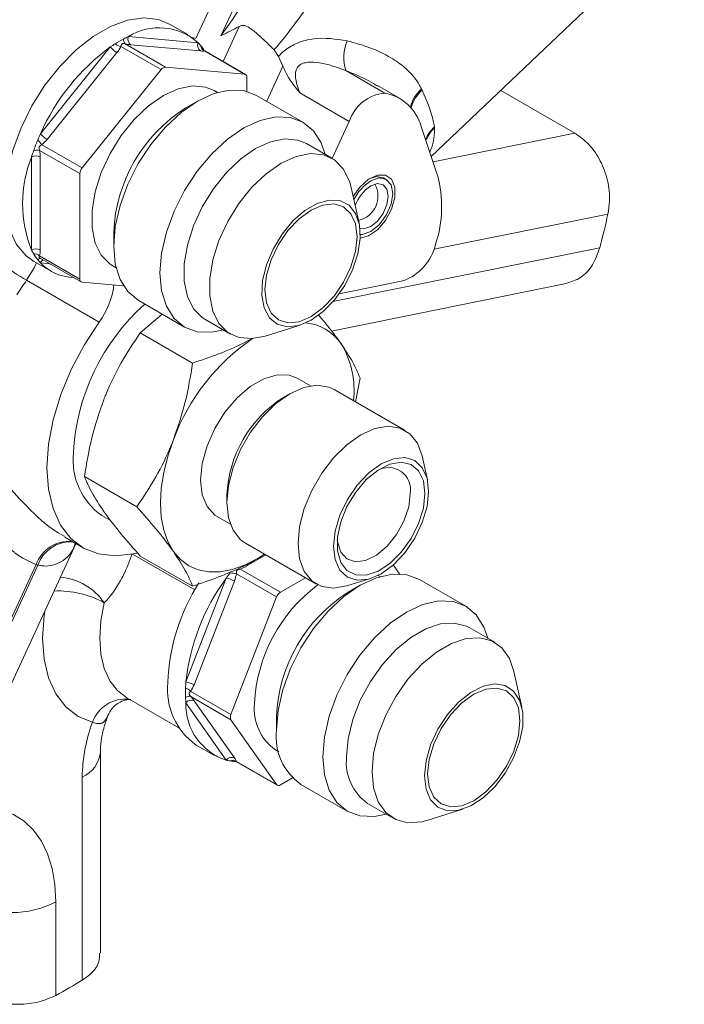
# Model space of a CAD drawing. Header units: millimetres. Extents: x 10 to 831, y 10 to 584.
# Tile 4 of 25: x 174 to 228, y 124 to 203. Entities that reach past the tile are written whole.
import ezdxf

# ---------------------------------------------------------------- set-up
doc = ezdxf.new("R2010")
doc.units = ezdxf.units.MM
doc.linetypes.add('SLD-Solido', pattern=[0])

msp = doc.modelspace()

# ---------------------------------------------------------------- linework, layer by layer
at = {"color": 7, "linetype": 'SLD-Solido', "lineweight": 15}
for p, q in [((204.069, 235.38), (188.534, 201.722)), ((190.562, 201.948), (205.785, 234.931)), ((207.477, 192.211), (227.83, 211.597)), ((187.889, 202.045), (186.475, 202.862)), ((190.727, 199.874), (192.03, 202.698)), ((183.119, 201.882), (188.731, 201.38)), ((188.534, 201.722), (188.264, 201.797)), ((176.048, 194.058), (181.66, 201.04)), ((182.19, 200.584), (176.578, 193.602)), ((185.748, 199.215), (182.511, 201.084)), ((182.864, 201.288), (186.102, 199.419)), ((188.908, 200.72), (183.296, 201.222)), ((189.248, 200.723), (189.228, 200.719)), ((192.466, 198.85), (189.228, 200.719)), ((192.539, 198.827), (189.25, 200.726)), ((194.834, 200.807), (195.193, 200.268)), ((195.193, 200.268), (195.543, 199.489)), ((185.748, 199.215), (179.384, 191.298)), ((192.466, 198.85), (186.102, 199.419)), ((195.543, 199.489), (194.244, 196.673)), ((200.608, 199.133), (203.741, 197.324)), ((192.643, 197.468), (192.643, 198.598)), ((190.275, 197.377), (190, 197.536)), ((204.932, 196.906), (203.154, 197.933)), ((213.073, 197.541), (219.036, 194.099)), ((188.664, 196.673), (187.692, 196.111)), ((197.154, 194.994), (193.427, 197.145)), ((200.882, 195.05), (196.91, 197.343)), ((199.507, 192.07), (200.882, 195.05)), ((206.658, 194.651), (206.693, 194.547)), ((206.693, 194.547), (207.934, 190.853)), ((207.618, 191.791), (219.036, 194.099)), ((179.207, 190.842), (175.97, 192.712)), ((176.147, 193.167), (179.384, 191.298)), ((199.485, 192.083), (197.434, 193.267)), ((175.318, 184.695), (175.318, 192.178)), ((176.025, 192.178), (176.025, 184.695)), ((179.207, 190.842), (179.207, 182.357)), ((203.855, 190.381), (203.643, 190.504)), ((207.934, 190.853), (207.969, 190.749)), ((201.671, 186.867), (201.034, 189.738)), ((221.69, 187.587), (207.691, 184.758)), ((181.93, 186.13), (181.93, 185.008)), ((199.572, 180.541), (221.034, 184.878)), ((175.97, 184.226), (179.207, 182.357)), ((176.022, 184.027), (179.311, 182.128)), ((175.476, 183.808), (176.89, 182.992)), ((176.775, 183.592), (176.048, 183.657)), ((181.85, 183.419), (182.125, 183.261)), ((174.929, 182.263), (180.763, 178.895)), ((179.384, 182.105), (182.721, 181.807)), ((199.447, 178.17), (218.33, 181.986)), ((205.196, 182.209), (200.073, 181.173)), ((183.903, 180.647), (187.629, 178.495)), ((184.07, 178.023), (185.839, 179.529)), ((189.265, 179.116), (191.316, 177.932)), ((194.121, 177.764), (196.926, 178.647)), ((184.07, 178.023), (188.281, 175.592)), ((197.75, 173.753), (196.68, 174.37)), ((201.753, 174.388), (201.388, 172.477)), ((196.092, 173.118), (195.587, 172.827)), ((205.385, 170.17), (199.664, 173.472)), ((207.17, 166.181), (206.739, 168.119)), ((179.579, 166.449), (183.79, 164.018)), ((191.041, 164.953), (191.041, 164.369)), ((180.966, 163.316), (181.715, 162.884)), ((190.252, 163.234), (191.321, 162.616)), ((166.925, 135.122), (178.892, 161.05)), ((177.996, 161.567), (179.466, 160.718)), ((192.521, 161.099), (198.242, 157.796)), ((183.443, 160.212), (188.446, 157.324)), ((194.178, 160.142), (192.595, 159.228)), ((194.06, 160.21), (193.466, 159.82)), ((193.466, 159.82), (194.077, 160.2)), ((175.687, 159.369), (164.569, 135.28)), ((184.07, 160.059), (188.281, 157.628)), ((204.924, 158.616), (204.416, 159.338)), ((164.716, 135.241), (175.834, 159.331)), ((195.037, 156.76), (191.799, 158.629)), ((192.106, 159.01), (195.343, 157.141)), ((187.738, 149.918), (190.978, 158.269)), ((191.638, 158.038), (188.398, 149.686)), ((197.36, 158.305), (195.343, 157.141)), ((200.695, 157.649), (202.588, 158.245)), ((203.367, 158.405), (203.204, 158.499)), ((210.246, 156.021), (206.52, 158.172)), ((201.756, 157.7), (200.784, 157.139)), ((195.037, 156.76), (191.363, 147.29)), ((212.577, 153.111), (210.527, 154.294)), ((214.764, 147.894), (214.126, 150.766)), ((188.125, 149.159), (191.363, 147.29)), ((182.985, 148.637), (187.179, 146.215)), ((191.363, 146.882), (188.125, 148.751)), ((188.398, 148.41), (191.638, 143.8)), ((190.978, 143.623), (187.738, 148.233)), ((191.363, 146.882), (195.037, 141.654)), ((195.022, 147.158), (195.022, 146.035)), ((180.859, 128.094), (180.859, 144.297)), ((188.568, 144.836), (189.982, 144.019)), ((194.943, 144.447), (195.218, 144.288)), ((191.799, 143.523), (195.037, 141.654)), ((191.805, 143.5), (195.093, 141.602)), ((179.395, 125.905), (179.395, 142.256)), ((195.343, 141.627), (196.323, 142.192)), ((196.995, 141.674), (200.722, 139.523)), ((202.357, 140.143), (204.408, 138.959)), ((207.213, 138.791), (210.019, 139.675)), ((177.273, 132.211), (177.273, 124.681))]:
    msp.add_line(p, q, dxfattribs=at)
at = {"color": 7, "linetype": 'SLD-Solido', "lineweight": 15, "flags": 128}
for points in [[(175.476, 183.808), (174.894, 184.224), (174.126, 185.125), (173.578, 186.289), (173.267, 187.68), (173.205, 189.252), (173.392, 190.956), (173.823, 192.736), (174.484, 194.536), (175.353, 196.297), (176.403, 197.962), (177.6, 199.479), (178.906, 200.799), (180.278, 201.878), (181.672, 202.683), (183.045, 203.188), (184.35, 203.376), (185.547, 203.241), (186.475, 202.862)], [(181.85, 183.419), (181.642, 183.552), (180.934, 184.269), (180.444, 185.257), (180.194, 186.473), (180.194, 187.865), (180.444, 189.37), (180.934, 190.924), (181.642, 192.458), (182.538, 193.906), (183.581, 195.204), (184.727, 196.295), (185.925, 197.132), (187.123, 197.679), (188.269, 197.91), (189.312, 197.817), (190, 197.536)], [(183.903, 180.647), (183.903, 180.647), (183.065, 181.342), (182.443, 182.327), (182.059, 183.565), (181.93, 185.008), (182.059, 186.6), (182.443, 188.28), (183.065, 189.984), (183.903, 191.646), (184.923, 193.202), (186.088, 194.593), (187.351, 195.765), (188.665, 196.673), (189.979, 197.282), (191.242, 197.569), (192.407, 197.523), (193.427, 197.145)], [(190.755, 178.255), (189.814, 178.071), (188.65, 178.118), (187.629, 178.496), (186.791, 179.191), (186.169, 180.176), (185.786, 181.414), (185.656, 182.856), (185.786, 184.448), (186.169, 186.129), (186.791, 187.833), (187.629, 189.495), (188.65, 191.051), (189.814, 192.442), (191.078, 193.614), (192.391, 194.522), (193.705, 195.131), (194.969, 195.418), (196.133, 195.371), (197.154, 194.993), (197.992, 194.298), (198.614, 193.313), (198.913, 192.452)], [(189.265, 179.116), (189.056, 179.249), (188.347, 179.968), (187.855, 180.958), (187.604, 182.177), (187.604, 183.572), (187.855, 185.081), (188.347, 186.639), (189.056, 188.177), (189.954, 189.628), (191, 190.929), (192.148, 192.023), (193.35, 192.863), (194.551, 193.41), (195.699, 193.642), (196.745, 193.549), (197.434, 193.267)], [(194.121, 177.764), (193.05, 177.557), (192.005, 177.65), (191.107, 178.065), (190.397, 178.784), (189.906, 179.774), (189.655, 180.994), (189.655, 182.388), (189.906, 183.897), (190.397, 185.455), (191.107, 186.993), (192.005, 188.444), (193.05, 189.746), (194.199, 190.84), (195.4, 191.679), (196.601, 192.226), (197.75, 192.458), (198.796, 192.365), (199.693, 191.95), (200.403, 191.231), (200.895, 190.241), (201.034, 189.738)], [(201.196, 189.008), (201.723, 189.753), (202.423, 190.387), (203.147, 190.728), (203.799, 190.73), (204.289, 190.392), (204.552, 189.76), (204.552, 188.92), (204.289, 187.984), (203.799, 187.08), (203.147, 186.33), (202.423, 185.834), (201.764, 185.661)], [(201.77, 185.935), (201.929, 185.94), (202.606, 186.175), (203.282, 186.721), (203.856, 187.494), (204.239, 188.378), (204.373, 189.237), (204.239, 189.94), (203.856, 190.381), (203.282, 190.493), (202.606, 190.258), (202.606, 190.258)], [(203.643, 190.504), (203.07, 190.615), (202.489, 190.432)], [(201.743, 186.424), (202.064, 186.395), (202.606, 186.583), (203.147, 187.02), (203.606, 187.639), (203.912, 188.345), (204.02, 189.033), (203.912, 189.595), (203.606, 189.948), (203.147, 190.037), (202.606, 189.849), (202.606, 189.849)], [(197.804, 179.041), (196.818, 178.615), (195.894, 178.504), (195.09, 178.715), (194.456, 179.233), (194.033, 180.028), (193.847, 181.048), (193.909, 182.229), (194.216, 183.498), (194.749, 184.775), (195.474, 185.979), (196.345, 187.035), (197.307, 187.876), (198.301, 188.45), (199.264, 188.72), (200.135, 188.67), (200.86, 188.302), (201.392, 187.641), (201.7, 186.726), (201.762, 185.617), (201.576, 184.382), (201.152, 183.099), (200.519, 181.849), (199.715, 180.71), (198.791, 179.754), (197.804, 179.041)], [(197.804, 179.333), (196.844, 178.924), (195.948, 178.836), (195.179, 179.073), (194.589, 179.62), (194.219, 180.44), (194.092, 181.477), (194.219, 182.659), (194.589, 183.907), (195.179, 185.136), (195.948, 186.261), (196.844, 187.206), (197.804, 187.907), (198.765, 188.315), (199.661, 188.404), (200.429, 188.166), (201.019, 187.619), (201.39, 186.799), (201.517, 185.763), (201.39, 184.58), (201.019, 183.332), (200.429, 182.104), (199.661, 180.979), (198.765, 180.034), (197.804, 179.333)], [(175.71, 183.673), (175.528, 183.267), (174.929, 182.263)], [(183.809, 160.297), (183.509, 160.226), (182.051, 160.063), (180.705, 160.221), (179.504, 160.697), (178.478, 161.479), (177.653, 162.548), (177.051, 163.875), (176.685, 165.429), (176.566, 167.169), (176.697, 169.053), (177.073, 171.032), (177.686, 173.056), (178.52, 175.075), (179.555, 177.038), (180.763, 178.895)], [(196.68, 174.37), (196.049, 174.613), (195.078, 174.641), (194.014, 174.33), (192.918, 173.697), (191.854, 172.78), (190.883, 171.631), (190.063, 170.319), (189.44, 168.918), (189.052, 167.51), (188.92, 166.177), (189.052, 164.997), (189.44, 164.038), (190.063, 163.356), (190.252, 163.234)], [(199.664, 173.472), (199.242, 173.664), (198.284, 173.806), (197.216, 173.621), (196.092, 173.119), (194.968, 172.324), (193.901, 171.276), (192.943, 170.028), (192.143, 168.643), (191.541, 167.189), (191.168, 165.741), (191.041, 164.369), (191.168, 163.145), (191.541, 162.127), (192.143, 161.369), (192.521, 161.099)], [(200.695, 157.649), (200.689, 157.647), (199.622, 157.462), (198.664, 157.604), (197.864, 158.066), (197.262, 158.825), (196.889, 159.842), (196.762, 161.067), (196.889, 162.438), (197.262, 163.886), (197.864, 165.34), (198.664, 166.725), (199.622, 167.973), (200.689, 169.021), (201.814, 169.816), (202.938, 170.319), (204.005, 170.504), (204.963, 170.362), (205.763, 169.9), (206.365, 169.141), (206.738, 168.124), (206.739, 168.119)], [(186.73, 169.404), (186.28, 168.091), (185.953, 166.789), (185.754, 165.522), (185.688, 164.312), (185.754, 163.178), (185.953, 162.14), (186.28, 161.216), (186.73, 160.422)], [(207.265, 165.256), (207.134, 166.325), (206.752, 167.171), (206.143, 167.735), (205.35, 167.98), (204.427, 167.889), (203.436, 167.467), (202.445, 166.745), (201.522, 165.77), (200.729, 164.609), (200.12, 163.343), (199.738, 162.055), (199.608, 160.836), (199.738, 159.767), (200.12, 158.921), (200.729, 158.357), (201.522, 158.112), (202.445, 158.204), (203.436, 158.625), (204.427, 159.348), (205.35, 160.322), (206.143, 161.483), (206.752, 162.75), (207.134, 164.037), (207.265, 165.256)], [(206.97, 165.086), (206.839, 163.91), (206.456, 162.669), (205.848, 161.456), (205.062, 160.361), (204.155, 159.465), (203.195, 158.835), (202.253, 158.517), (201.398, 158.535), (200.695, 158.888), (200.195, 159.549), (199.935, 160.469), (199.935, 161.581), (200.195, 162.801), (200.695, 164.039), (201.398, 165.204), (202.253, 166.208), (203.195, 166.978), (204.155, 167.457), (205.062, 167.608), (205.848, 167.421), (206.456, 166.91), (206.839, 166.112), (206.97, 165.086)], [(199.916, 161.369), (199.935, 161.198), (200.194, 160.379), (200.688, 159.827), (201.375, 159.591), (202.192, 159.692), (203.067, 160.122), (203.923, 160.841), (204.683, 161.787), (205.281, 162.875), (205.661, 164.008), (205.792, 165.086)], [(186.73, 160.422), (187.295, 159.772), (187.966, 159.275), (188.731, 158.942), (189.577, 158.778), (190.489, 158.785), (191.453, 158.964), (192.451, 159.311), (193.466, 159.82)], [(195.022, 146.035), (195.152, 147.627), (195.535, 149.307), (196.157, 151.011), (196.995, 152.673), (198.016, 154.23), (199.18, 155.621), (200.444, 156.793), (201.758, 157.701), (203.072, 158.31), (204.335, 158.597), (205.499, 158.55), (206.52, 158.172)], [(181.171, 156.296), (180.9, 154.831), (180.81, 153.438), (180.902, 152.151), (181.174, 151), (181.621, 150.016), (182.23, 149.221), (182.985, 148.637)], [(198.749, 143.884), (198.878, 145.476), (199.261, 147.156), (199.884, 148.86), (200.721, 150.522), (201.742, 152.079), (202.907, 153.47), (204.17, 154.642), (205.484, 155.55), (206.798, 156.159), (208.061, 156.445), (209.226, 156.399), (210.246, 156.021), (211.084, 155.326), (211.706, 154.34), (212.017, 153.434)], [(180.224, 146.674), (179.064, 147.147), (178.073, 147.914), (177.275, 148.954), (176.691, 150.244), (176.334, 151.75), (176.213, 153.436), (176.332, 155.261), (176.379, 155.607)], [(200.665, 143.884), (200.791, 145.344), (201.165, 146.886), (201.768, 148.442), (202.577, 149.945), (203.554, 151.329), (204.657, 152.533), (205.838, 153.505), (207.046, 154.202), (208.227, 154.594), (209.331, 154.664), (210.308, 154.408), (210.527, 154.294)], [(202.716, 142.7), (202.842, 144.16), (203.215, 145.702), (203.819, 147.258), (204.627, 148.761), (205.604, 150.145), (206.708, 151.349), (207.889, 152.321), (209.097, 153.018), (210.278, 153.41), (211.381, 153.48), (212.358, 153.224), (213.166, 152.654), (213.77, 151.795), (214.126, 150.766)], [(206.931, 142.358), (207.056, 143.569), (207.422, 144.847), (208.006, 146.113), (208.772, 147.287), (209.672, 148.295), (210.648, 149.073), (211.64, 149.574), (212.585, 149.765), (213.425, 149.635), (214.105, 149.191), (214.584, 148.461), (214.831, 147.492), (214.831, 146.344), (214.584, 145.09), (214.105, 143.808), (213.425, 142.578), (212.585, 141.479), (211.64, 140.578), (210.648, 139.933), (209.672, 139.585), (208.772, 139.554), (208.006, 139.844), (207.422, 140.435), (207.056, 141.291), (206.931, 142.358)], [(207.185, 142.504), (207.311, 143.687), (207.682, 144.935), (208.272, 146.163), (209.041, 147.288), (209.936, 148.233), (210.897, 148.934), (211.858, 149.343), (212.753, 149.431), (213.522, 149.194), (214.112, 148.647), (214.483, 147.827), (214.609, 146.79), (214.483, 145.608), (214.112, 144.36), (213.522, 143.131), (212.753, 142.006), (211.858, 141.061), (210.897, 140.36), (209.936, 139.952), (209.041, 139.863), (208.272, 140.101), (207.682, 140.648), (207.311, 141.468), (207.185, 142.504)], [(203.848, 139.283), (202.907, 139.099), (201.742, 139.145), (200.721, 139.523), (199.884, 140.218), (199.261, 141.203), (198.878, 142.441), (198.749, 143.884)], [(207.213, 138.791), (206.708, 138.66), (205.604, 138.59), (204.627, 138.846), (203.819, 139.416), (203.215, 140.275), (202.842, 141.386), (202.716, 142.7)], [(172.901, 139.596), (173.866, 139.239), (174.732, 138.699), (175.486, 137.984), (176.117, 137.105), (176.618, 136.072), (176.98, 134.902), (177.2, 133.609), (177.273, 132.211)]]:
    msp.add_lwpolyline(points, dxfattribs=at)
at = {"color": 7, "linetype": 'SLD-Solido', "lineweight": 15}
for centre, radius, start, end in [((185.589, 197.877), 4.706, 48.11478, 121.66619), ((187.569, 192.52), 10.367, 117.79448, 122.20015), ((183.192, 201.616), 0.464, 170.69127, 224.94809), ((187.074, 193.448), 9.316, 115.12239, 117.76167), ((183.615, 201.661), 0.543, 156.02383, 233.97678), ((189.227, 201.16), 0.543, 156.02383, 233.97678), ((185.778, 198.566), 4.079, 39.03807, 43.61544), ((204.02, 200.198), 3.575, 157.8925, 197.33235), ((191.775, 187.162), 17.172, 126.08633, 156.32453), ((188.145, 191.592), 11.459, 122.1657, 124.46465), ((183.147, 202.234), 1.907, 218.77055, 239.89559), ((182.785, 202.322), 1.268, 234.2804, 257.51298), ((185.548, 198.382), 4.373, 32.84027, 39.01452), ((189.459, 201.179), 0.514, 184.79933, 243.33738), ((186.129, 198.963), 0.456, 93.42954, 146.56509), ((192.425, 198.634), 0.22, 350.74812, 79.45322), ((208.518, 195.544), 2.792, 130.7606, 166.65352), ((208.571, 195.449), 2.799, 130.87104, 166.01462), ((191.072, 190.109), 17.352, 25.44896, 25.78996), ((204.038, 194.017), 3.321, 95.13489, 161.87615), ((203.083, 193.679), 3.704, 15.21969, 79.76886), ((194.409, 185.58), 12.491, 122.53002, 177.47536), ((209.604, 192.592), 2.753, 132.84476, 159.51039), ((209.616, 192.52), 2.752, 132.87582, 159.14642), ((201.21, 193.561), 6.607, 8.49531, 9.14442), ((192.234, 186.69), 17.784, 157.25724, 160.3314), ((192.762, 186.471), 18.356, 155.58674, 157.26592), ((184.909, 200.406), 11.366, 217.00683, 219.56202), ((177.535, 195.252), 1.907, 218.77055, 239.89559), ((191.567, 186.931), 17.075, 160.33906, 162.10121), ((175.802, 191.716), 1.009, 80.40921, 108.13059), ((184.748, 188.437), 10.144, 158.35492, 201.64508), ((175.672, 191.496), 0.769, 62.60967, 117.39033), ((179.974, 190.807), 0.767, 140.22793, 177.36071), ((204.664, 187.051), 3.811, 122.69333, 153.51751), ((198.611, 188.192), 9.701, 341.80627, 15.28329), ((204.295, 187.236), 3.112, 122.87662, 160.59572), ((201.191, 189.033), 2, 282.48828, 28.83036), ((135.063, 207.122), 88.802, 345.49403, 347.29189), ((184.221, 198.349), 18.577, 225.96243, 239.98947), ((175.672, 184.012), 0.769, 62.60967, 117.39033), ((203.786, 186.113), 4.151, 289.86184, 346.77037), ((179.666, 186.93), 4.889, 207.21261, 211.26923), ((175.527, 183.726), 0.668, 48.46533, 93.36834), ((179.277, 186.69), 4.432, 211.21795, 218.9834), ((176.052, 183.737), 0.274, 90.65377, 143.11151), ((179.001, 186.471), 4.079, 219.03807, 223.61544), ((176.504, 183.493), 0.485, 122.85142, 160.22744), ((178.824, 186.342), 3.862, 224.03752, 268.13093), ((179.424, 182.321), 0.22, 170.74812, 259.45322), ((194.324, 168.324), 23.884, 144.2961, 147.68764), ((175.71, 182.622), 6.279, 323.59619, 353.18337), ((195.946, 167.45), 17.282, 131.7696, 177.00722), ((197.06, 175.028), 3.809, 34.43397, 85.15443), ((202.749, 163.463), 17.085, 124.4017, 159.65076), ((194.032, 173.402), 7.236, 353.43113, 31.49068), ((200.824, 164.554), 9.791, 122.33845, 177.66693), ((184.161, 167.796), 5.502, 174.18882, 234.499), ((204.025, 165.382), 1.792, 350.50074, 120.03569), ((178.359, 158.398), 2.842, 85.62285, 160.02052), ((178.497, 158.388), 2.825, 87.64136, 160.49779), ((177.325, 165.326), 6.178, 254.63235, 256.03717), ((205.905, 147.588), 18.355, 142.73391, 144.41316), ((189.906, 147.386), 11.401, 80.44287, 82.99006), ((177.247, 153.623), 4.748, 34.26763, 85.16769), ((202.541, 149.228), 16.264, 147.75024, 177.73046), ((204.815, 148.096), 17.174, 143.67608, 173.91256), ((190.687, 156.384), 1.908, 60.10954, 81.22207), ((177.474, 149.576), 7.67, 61.18468, 92.55488), ((205.903, 147.565), 12.663, 126.58137, 177.22566), ((207.501, 146.607), 12.491, 122.52994, 177.47544), ((195.757, 156.495), 0.767, 122.63797, 159.77289), ((191.763, 149.315), 5.502, 174.18882, 234.499), ((199.165, 149.025), 11.461, 175.53336, 177.83196), ((187.447, 148.032), 1.908, 60.10954, 81.22207), ((198.073, 149.06), 10.369, 177.79752, 182.20248), ((187.19, 148.302), 1.269, 42.49104, 65.71591), ((182.873, 145.734), 2.81, 83.91916, 160.47666), ((188.005, 148.303), 0.464, 75.06027, 129.30798), ((197.022, 149.025), 9.318, 182.23527, 184.87409), ((188.177, 147.914), 0.543, 66.02796, 143.97431), ((192.443, 148.096), 4.707, 178.32952, 251.87182), ((197.288, 147.755), 4.055, 174.01368, 234.67414), ((192.76, 142.032), 13.367, 159.68134, 179.04093), ((191.771, 147.086), 0.456, 153.43643, 206.56357), ((199.69, 145.52), 4.696, 173.70115, 234.98667), ((178.468, 144.466), 2.397, 292.73594, 355.97444), ((191.418, 143.304), 0.543, 66.02796, 143.97431), ((191.939, 147.587), 4.078, 256.37465, 260.95254), ((191.517, 143.094), 0.514, 56.66539, 115.20034), ((191.986, 147.9), 4.395, 260.99146, 267.20004), ((204.708, 143.46), 4.065, 174.01368, 234.67414), ((195.204, 141.797), 0.22, 220.5328, 309.24817), ((173.738, 139.035), 7.685, 242.60967, 297.39033), ((148.179, 177.529), 60.327, 298.83407, 301.16056)]:
    msp.add_arc(centre, radius, start, end, dxfattribs=at)
for points, knots in [([(200.882, 211.088), (200.768, 210.726), (200.326, 209.324), (199.154, 206.919), (197.325, 203.951), (195.807, 201.942), (194.931, 200.92), (194.834, 200.807)], [0, 0, 0, 0, 0.098848, 0.382427, 0.67033, 0.96359, 1, 1, 1, 1]), ([(190.562, 201.948), (191.196, 202.839), (192.468, 204.628), (194.016, 207.314), (194.868, 209.116), (195.252, 209.927)], [0, 0, 0, 0, 0.353217, 0.708799, 1, 1, 1, 1]), ([(192.03, 202.698), (191.547, 202.44), (191.057, 202.179), (190.569, 201.951), (190.562, 201.948)], [0, 0, 0, 0, 0.985566, 1, 1, 1, 1]), ([(192.03, 202.698), (192.115, 202.732), (192.286, 202.801), (192.614, 202.732), (193.098, 202.431), (193.783, 201.832), (194.416, 201.235), (194.756, 200.888), (194.834, 200.807)], [0, 0, 0, 0, 0.089527, 0.178545, 0.348076, 0.62735, 0.913791, 1, 1, 1, 1]), ([(195.193, 200.268), (195.224, 200.304), (195.381, 200.486), (195.842, 200.915), (196.749, 201.428), (198.461, 201.871), (199.811, 201.674), (200.708, 201.544)], [0, 0, 0, 0, 0.0243905, 0.1249772, 0.3235692, 0.550581, 1, 1, 1, 1]), ([(200.708, 201.544), (201.327, 201.371), (202.581, 201.021), (204.135, 200.278), (205.379, 199.405), (206.085, 198.654), (206.493, 198.05), (206.627, 197.789), (206.695, 197.659)], [0, 0, 0, 0, 0.242729, 0.491497, 0.677033, 0.868508, 0.934074, 1, 1, 1, 1]), ([(182.511, 201.084), (182.482, 201.026), (182.404, 200.872), (182.288, 200.708), (182.205, 200.602), (182.19, 200.584)], [0, 0, 0, 0, 0.332235, 0.888114, 1, 1, 1, 1]), ([(182.864, 201.288), (182.854, 201.291), (182.793, 201.307), (182.703, 201.318), (182.62, 201.295), (182.57, 201.26), (182.54, 201.207), (182.522, 201.143), (182.514, 201.102), (182.511, 201.084)], [0, 0, 0, 0, 0.057542, 0.356031, 0.483846, 0.565851, 0.751541, 0.88718, 1, 1, 1, 1]), ([(183.296, 201.222), (183.294, 201.222), (183.168, 201.234), (183.015, 201.261), (182.864, 201.288)], [0, 0, 0, 0, 0.010741, 1, 1, 1, 1]), ([(189.228, 200.719), (189.199, 200.716), (189.122, 200.707), (189.006, 200.712), (188.922, 200.719), (188.908, 200.72)], [0, 0, 0, 0, 0.332235, 0.888114, 1, 1, 1, 1]), ([(189.253, 200.732), (189.237, 200.738), (189.201, 200.754), (189.176, 200.784), (189.175, 200.784), (189.175, 200.785)], [0, 0, 0, 0, 0.314328, 0.744356, 1, 1, 1, 1]), ([(200.608, 199.133), (199.912, 199.396), (198.927, 199.768), (197.731, 199.852), (197.21, 199.75), (196.921, 199.615), (196.713, 199.423), (196.584, 199.162), (196.531, 198.831), (196.579, 198.211), (196.771, 197.708), (196.91, 197.343)], [0, 0, 0, 0, 0.339099, 0.480843, 0.5396, 0.581435, 0.628924, 0.676027, 0.729193, 0.803726, 1, 1, 1, 1]), ([(196.91, 197.343), (196.908, 197.346), (196.485, 197.878), (195.96, 198.54), (195.608, 199.341), (195.543, 199.489)], [0, 0, 0, 0, 0.005409, 0.816253, 1, 1, 1, 1]), ([(203.163, 197.891), (202.934, 198.033), (202.144, 198.521), (201.246, 198.879), (200.608, 199.133)], [0, 0, 0, 0, 0.289489, 1, 1, 1, 1]), ([(206.74, 197.566), (206.76, 197.522), (206.901, 197.223), (207.132, 196.676), (207.395, 195.949), (207.607, 195.255), (207.69, 194.826), (207.732, 194.611)], [0, 0, 0, 0, 0.040339, 0.276006, 0.513305, 0.755762, 1, 1, 1, 1]), ([(207.744, 194.537), (207.73, 193.977), (207.715, 193.336), (207.389, 192.681), (207.347, 192.598)], [0, 0, 0, 0, 0.872728, 1, 1, 1, 1]), ([(176.578, 193.602), (176.577, 193.601), (176.45, 193.444), (176.298, 193.305), (176.147, 193.167)], [0, 0, 0, 0, 0.0107406, 1, 1, 1, 1]), ([(219.036, 194.099), (219.424, 193.821), (220.2, 193.266), (221.125, 191.894), (221.715, 190.304), (221.889, 188.797), (221.746, 187.932), (221.69, 187.587)], [0, 0, 0, 0, 0.213836, 0.427648, 0.642126, 0.857268, 1, 1, 1, 1]), ([(176.147, 193.167), (176.142, 193.165), (176.085, 193.136), (176.007, 193.092), (175.944, 193.011), (175.922, 192.939), (175.924, 192.871), (175.941, 192.791), (175.958, 192.743), (175.97, 192.712)], [0, 0, 0, 0, 0.026921, 0.33554, 0.469527, 0.575486, 0.726573, 0.824549, 1, 1, 1, 1]), ([(175.97, 192.712), (175.982, 192.65), (176.013, 192.486), (176.025, 192.311), (176.025, 192.197), (176.025, 192.178)], [0, 0, 0, 0, 0.332235, 0.8881137, 1, 1, 1, 1]), ([(221.034, 184.878), (220.86, 184.394), (220.512, 183.424), (219.529, 182.39), (218.723, 182.125), (218.327, 181.995)], [0, 0, 0, 0, 0.336869, 0.673704, 1, 1, 1, 1]), ([(175.97, 184.226), (175.955, 184.205), (175.928, 184.169), (175.921, 184.131), (175.934, 184.097), (175.957, 184.072), (175.99, 184.044), (176.014, 184.034), (176.024, 184.03)], [0, 0, 0, 0, 0.314957, 0.567084, 0.622463, 0.800244, 0.924206, 1, 1, 1, 1]), ([(176.025, 184.695), (176.025, 184.693), (176.025, 184.525), (175.997, 184.374), (175.97, 184.226)], [0, 0, 0, 0, 0.010741, 1, 1, 1, 1]), ([(200.202, 177.181), (200.148, 177.258), (199.738, 177.835), (199.166, 178.587), (198.526, 179.32), (198.392, 179.473)], [0, 0, 0, 0, 0.107426, 0.813461, 1, 1, 1, 1]), ([(181.13, 172.637), (181.184, 172.774), (181.593, 173.809), (182.505, 175.68), (183.545, 177.237), (184.07, 178.023)], [0, 0, 0, 0, 0.070096, 0.530788, 1, 1, 1, 1]), ([(193.08, 177.578), (192.829, 177.441), (191.395, 176.658), (189.688, 176.074), (188.281, 175.592)], [0, 0, 0, 0, 0.175288, 1, 1, 1, 1]), ([(201.753, 174.388), (201.582, 174.794), (201.238, 175.615), (200.55, 176.656), (200.202, 177.181)], [0, 0, 0, 0, 0.495458, 1, 1, 1, 1]), ([(188.281, 175.592), (188.11, 174.54), (187.766, 172.417), (187.077, 170.415), (186.73, 169.404)], [0, 0, 0, 0, 0.495458, 1, 1, 1, 1]), ([(179.579, 166.449), (179.749, 167.501), (180.094, 169.624), (180.782, 171.627), (181.13, 172.637)], [0, 0, 0, 0, 0.495458, 1, 1, 1, 1]), ([(186.73, 169.404), (186.676, 169.267), (186.266, 168.232), (185.355, 166.361), (184.315, 164.804), (183.79, 164.018)], [0, 0, 0, 0, 0.070096, 0.530788, 1, 1, 1, 1]), ([(170.809, 168.755), (171.117, 168.385), (171.942, 167.394), (173.318, 165.769), (175.152, 163.811), (176.805, 162.252), (177.775, 161.753), (178.027, 161.623)], [0, 0, 0, 0, 0.131933, 0.353113, 0.579966, 0.890627, 1, 1, 1, 1]), ([(175.687, 159.369), (175.121, 159.616), (174.501, 159.885), (173.237, 160.95), (172.112, 162.214), (170.711, 164.25), (169.704, 165.904), (169.092, 166.945), (168.87, 167.322)], [0, 0, 0, 0, 0.2348273, 0.2573259, 0.5203285, 0.7042003, 0.893023, 1, 1, 1, 1]), ([(179.579, 166.449), (179.749, 166.042), (180.094, 165.221), (180.782, 164.18), (181.13, 163.655)], [0, 0, 0, 0, 0.495458, 1, 1, 1, 1]), ([(181.13, 163.655), (181.184, 163.579), (181.593, 163.002), (182.505, 161.833), (183.545, 160.654), (184.07, 160.059)], [0, 0, 0, 0, 0.070096, 0.530788, 1, 1, 1, 1]), ([(186.73, 160.422), (186.676, 160.498), (186.266, 161.075), (185.355, 162.244), (184.315, 163.423), (183.79, 164.018)], [0, 0, 0, 0, 0.070096, 0.530788, 1, 1, 1, 1]), ([(178.847, 161.076), (178.806, 160.96), (178.539, 160.194), (177.624, 159.421), (176.533, 159.182), (175.93, 159.311), (175.834, 159.331)], [0, 0, 0, 0, 0.0826565, 0.5460456, 0.9280214, 1, 1, 1, 1]), ([(183.424, 160.223), (183.206, 159.647), (182.951, 158.973), (182.305, 157.731), (181.782, 156.927), (181.276, 156.404), (181.171, 156.296)], [0, 0, 0, 0, 0.374639, 0.438443, 0.883524, 1, 1, 1, 1]), ([(188.281, 157.628), (188.11, 158.035), (187.766, 158.856), (187.077, 159.897), (186.73, 160.422)], [0, 0, 0, 0, 0.495458, 1, 1, 1, 1]), ([(193.466, 159.82), (193.089, 159.612), (191.535, 158.755), (189.683, 158.114), (188.281, 157.628)], [0, 0, 0, 0, 0.242496, 1, 1, 1, 1]), ([(191.799, 158.629), (191.788, 158.562), (191.756, 158.381), (191.694, 158.185), (191.646, 158.059), (191.638, 158.038)], [0, 0, 0, 0, 0.332235, 0.888114, 1, 1, 1, 1]), ([(192.106, 159.01), (192.062, 159.002), (191.984, 158.988), (191.903, 158.949), (191.852, 158.904), (191.824, 158.863), (191.794, 158.767), (191.797, 158.689), (191.799, 158.629)], [0, 0, 0, 0, 0.23303, 0.419573, 0.460547, 0.592083, 0.6838, 1, 1, 1, 1]), ([(192.595, 159.228), (192.594, 159.228), (192.448, 159.143), (192.276, 159.076), (192.106, 159.01)], [0, 0, 0, 0, 0.010741, 1, 1, 1, 1]), ([(188.125, 149.159), (188.118, 149.153), (188.073, 149.114), (188.019, 149.062), (187.997, 148.988), (188.002, 148.925), (188.033, 148.859), (188.08, 148.797), (188.111, 148.765), (188.125, 148.751)], [0, 0, 0, 0, 0.0575422, 0.3560307, 0.4838459, 0.5658509, 0.7515405, 0.8871801, 1, 1, 1, 1]), ([(188.398, 149.686), (188.397, 149.684), (188.324, 149.496), (188.224, 149.327), (188.125, 149.159)], [0, 0, 0, 0, 0.010741, 1, 1, 1, 1]), ([(181.461, 147.207), (181.56, 147.409), (181.768, 147.835), (182.384, 148.315), (183.001, 148.509), (183.316, 148.498), (183.318, 148.497), (183.318, 148.496)], [0, 0, 0, 0, 0.234768, 0.493874, 0.694857, 0.877438, 1, 1, 1, 1]), ([(188.125, 148.751), (188.161, 148.711), (188.255, 148.603), (188.34, 148.492), (188.389, 148.422), (188.398, 148.41)], [0, 0, 0, 0, 0.332235, 0.8881137, 1, 1, 1, 1]), ([(181.454, 147.209), (181.449, 147.188), (181.43, 147.113), (181.3, 146.866), (181.106, 146.637), (180.714, 146.521), (180.434, 146.608), (180.224, 146.674)], [0, 0, 0, 0, 0.030786, 0.107953, 0.492037, 0.619654, 1, 1, 1, 1]), ([(180.859, 144.297), (180.862, 144.432), (180.87, 144.822), (180.991, 145.642), (181.201, 146.517), (181.421, 147.066), (181.487, 147.229)], [0, 0, 0, 0, 0.1784635, 0.5117667, 0.8549913, 1, 1, 1, 1]), ([(191.638, 143.8), (191.639, 143.799), (191.712, 143.695), (191.756, 143.609), (191.799, 143.523)], [0, 0, 0, 0, 0.0107406, 1, 1, 1, 1]), ([(191.714, 143.537), (191.714, 143.537), (191.71, 143.537), (191.727, 143.534), (191.764, 143.524), (191.793, 143.505), (191.803, 143.498)], [0, 0, 0, 0, 0.020764, 0.343907, 0.758134, 1, 1, 1, 1]), ([(191.799, 143.523), (191.799, 143.522), (191.796, 143.511), (191.802, 143.507), (191.807, 143.504)], [0, 0, 0, 0, 0.103786, 1, 1, 1, 1]), ([(180.796, 128.096), (180.796, 127.863), (180.797, 127.279), (180.25, 126.505), (179.638, 126.076), (179.395, 125.905)], [0, 0, 0, 0, 0.284867, 0.714782, 1, 1, 1, 1]), ([(177.273, 124.681), (176.837, 124.488), (175.964, 124.104), (174.297, 123.923), (172.6, 124.056), (171.181, 124.434), (170.48, 124.794), (170.202, 124.937)], [0, 0, 0, 0, 0.214486, 0.428951, 0.643938, 0.85899, 1, 1, 1, 1])]:
    msp.add_open_spline(points, degree=3, knots=knots, dxfattribs=at)

doc.saveas('drawing.dxf')
